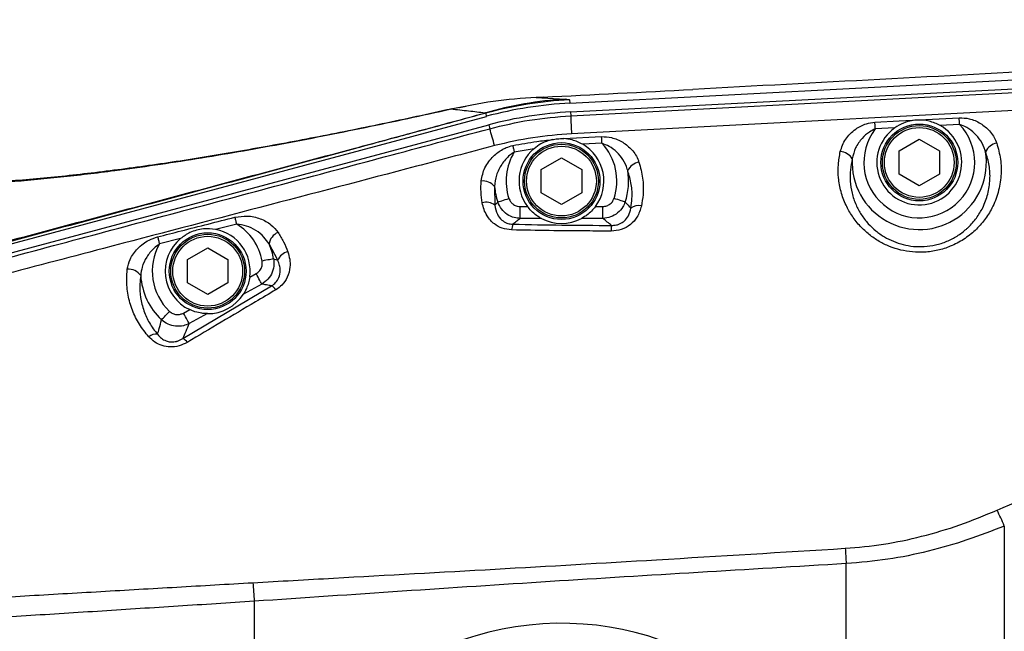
# Model space of a CAD drawing. Extents: x 0 to 8410, y 0 to 5940.
# Tile 75 of 210: x 3493 to 3736, y 4783 to 4935. Entities that reach past the tile are written whole.
import ezdxf

# ---------------------------------------------------------------- set-up
doc = ezdxf.new("R2010")
doc.units = 0
doc.header["$LTSCALE"] = 10
doc.layers.get('0').update_dxf_attribs({"linetype": 'CONTINUOUS'})
doc.styles.add('SLDTEXTSTYLE0', font='TXT', dxfattribs={"width": 0.605})
doc.dimstyles.new('SLDDIMSTYLE1', dxfattribs={"dimtxt": 50, "dimasz": 50, "dimexe": 0, "dimexo": 0.0625, "dimgap": 12.5, "dimtad": 1, "dimdec": 1, "dimrnd": 1e-09, "dimzin": 12, "dimtxsty": 'SLDTEXTSTYLE0', "dimsah": 1, "dimcen": 0.09, "dimazin": 3, "dimtfac": 1, "dimtofl": 0, "dimtmove": 0, "dimatfit": 3, "dimtolj": 1, "dimtzin": 12})
doc.dimstyles.new('SLDDIMSTYLE2', dxfattribs={"dimtxt": 50, "dimasz": 50, "dimexe": 0, "dimexo": 0.0625, "dimgap": 12.5, "dimtad": 1, "dimdec": 0, "dimrnd": 1e-09, "dimzin": 12, "dimtxsty": 'SLDTEXTSTYLE0', "dimsah": 1, "dimcen": 0.09, "dimazin": 3, "dimtfac": 1, "dimtofl": 0, "dimtmove": 0, "dimatfit": 3, "dimtolj": 1, "dimtzin": 12})

# ---------------------------------------------------------------- blocks, each defined once
blk = doc.blocks.new('_D_2')
at = {"color": 7, "linetype": 'CONTINUOUS'}
for p, q in [((3429.39, 5755.52), (5692.74, 5755.52)), ((5677.74, 624.37), (5677.74, 5755.52)), ((3280.76, 624.37), (5692.74, 624.37))]:
    blk.add_line(p, q, dxfattribs=at)
for points in [[(5677.74, 5755.52), (5670.24, 5705.52), (5685.24, 5705.52)], [(5677.74, 624.37), (5685.24, 674.37), (5670.24, 674.37)]]:
    blk.add_solid(points, dxfattribs=at)
at = {"color": 7, "linetype": 'CONTINUOUS', "insert": (5613.29, 3113.56), "char_height": 50, "attachment_point": 1, "rotation": 90, "style": 'SLDTEXTSTYLE0'}
blk.add_mtext('5131', dxfattribs=at)
blk = doc.blocks.new('_D_4')
at = {"color": 7, "linetype": 'CONTINUOUS'}
for p, q in [((1680.76, 4421.35), (1680.76, 5159.48)), ((3855.76, 4731.35), (3855.76, 5159.48)), ((1680.76, 5144.48), (3855.76, 5144.48))]:
    blk.add_line(p, q, dxfattribs=at)
for points in [[(1680.76, 5144.48), (1730.76, 5136.98), (1730.76, 5151.98)], [(3855.76, 5144.48), (3805.76, 5151.98), (3805.76, 5136.98)]]:
    blk.add_solid(points, dxfattribs=at)
at = {"color": 7, "linetype": 'CONTINUOUS', "insert": (2691.87, 5208.93), "char_height": 50, "attachment_point": 1, "style": 'SLDTEXTSTYLE0'}
blk.add_mtext('2175', dxfattribs=at)

msp = doc.modelspace()

# ---------------------------------------------------------------- linework, layer by layer
at = {"color": 7, "linetype": 'CONTINUOUS'}
for p, q in [((3628.86, 4913.93), (3844.55, 4925.23)), ((3629, 4911.76), (3844.66, 4923.06)), ((3620.49, 4915.34), (3620.54, 4915.35)), ((3622.27, 4915.44), (3620.53, 4915.35)), ((3402.15, 4855.44), (3608.22, 4910.66)), ((3402.71, 4853.34), (3608.76, 4908.55)), ((3710.26, 4902.14), (3715.26, 4905.03)), ((3715.26, 4905.03), (3720.26, 4902.14)), ((3621.76, 4897.54), (3626.76, 4900.43)), ((3626.76, 4900.43), (3631.76, 4897.54)), ((3710.26, 4896.37), (3710.26, 4902.14)), ((3720.26, 4902.14), (3720.26, 4896.37)), ((3621.76, 4891.77), (3621.76, 4897.54)), ((3631.76, 4897.54), (3631.76, 4891.77)), ((3715.26, 4893.48), (3710.26, 4896.37)), ((3720.26, 4896.37), (3715.26, 4893.48)), ((3626.76, 4888.88), (3621.76, 4891.77)), ((3631.76, 4891.77), (3626.76, 4888.88)), ((3534.26, 4875.24), (3539.26, 4878.13)), ((3539.26, 4878.13), (3544.26, 4875.24)), ((3534.26, 4869.47), (3534.26, 4875.24)), ((3544.26, 4875.24), (3544.26, 4869.47)), ((3539.26, 4866.58), (3534.26, 4869.47)), ((3544.26, 4869.47), (3539.26, 4866.58))]:
    msp.add_line(p, q, dxfattribs=at)
at = {"color": 8, "linetype": 'CONTINUOUS'}
for p, q in [((3620.49, 4915.34), (3627.69, 4914.92)), ((3628.73, 4914.73), (3628.86, 4913.93)), ((3599.39, 4912.4), (3599.56, 4912.49)), ((3608.22, 4910.66), (3608.1, 4911.46)), ((3629, 4911.76), (3629.05, 4910.79)), ((3608.76, 4908.55), (3609.02, 4907.61)), ((3709.18, 4907.82), (3704.37, 4907.56)), ((3725.22, 4908.66), (3720.4, 4908.41)), ((3627.32, 4905.14), (3636.69, 4905.65)), ((3619.97, 4902.66), (3615.07, 4901.79)), ((3636.78, 4903.99), (3632.01, 4903.74)), ((3610.22, 4893.3), (3610.29, 4888.69)), ((3610.29, 4888.69), (3611, 4889.45)), ((3616.56, 4885.41), (3616.56, 4888.36)), ((3616.56, 4888.36), (3618.35, 4888.36)), ((3635.16, 4888.36), (3636.96, 4888.36)), ((3636.96, 4885.41), (3636.96, 4888.36)), ((3621.79, 4885.41), (3616.56, 4885.41)), ((3636.96, 4885.41), (3631.73, 4885.41)), ((3546.45, 4884.01), (3541.23, 4882.67)), ((3532.56, 4880.44), (3527.34, 4879.09)), ((3556.61, 4875.05), (3554.43, 4879.09)), ((3555.57, 4875.4), (3556.61, 4875.05)), ((3549.66, 4870.91), (3551.22, 4871.75)), ((3533.12, 4855.7), (3555.07, 4868.72)), ((3552.63, 4869.16), (3548.11, 4866.7)), ((3533.26, 4861.99), (3534.82, 4862.84)), ((3539.19, 4861.85), (3534.67, 4859.4)), ((3736.29, 4809.31), (3736.29, 4613.39)), ((3697.18, 4733.76), (3697.18, 4800)), ((3550.76, 4790.69), (3550.76, 4632.02))]:
    msp.add_line(p, q, dxfattribs=at)
at = {"color": 8, "linetype": 'CONTINUOUS', "flags": 128}
for points in [[(3629.05, 4910.79), (3722.83, 4915.7), (3783.77, 4918.9), (3844.72, 4922.09)], [(3844.96, 4917.7), (3784, 4914.49), (3723.06, 4911.28), (3629.26, 4906.35)], [(3704.28, 4909.22), (3710.27, 4909.54), (3725.13, 4910.32)], [(3725.22, 4908.66), (3725.2, 4908.88), (3725.19, 4909.1), (3725.18, 4909.32), (3725.17, 4909.53), (3725.16, 4909.74), (3725.15, 4909.94), (3725.14, 4910.14), (3725.13, 4910.32)], [(3704.37, 4907.56), (3704.36, 4907.78), (3704.35, 4908), (3704.33, 4908.22), (3704.32, 4908.43), (3704.31, 4908.64), (3704.3, 4908.84), (3704.29, 4909.04), (3704.28, 4909.22)], [(3636.78, 4903.99), (3636.77, 4904.21), (3636.76, 4904.43), (3636.75, 4904.64), (3636.74, 4904.86), (3636.73, 4905.06), (3636.71, 4905.27), (3636.7, 4905.46), (3636.69, 4905.65)], [(3614.74, 4903.44), (3614.77, 4903.25), (3614.81, 4903.06), (3614.85, 4902.86), (3614.9, 4902.65), (3614.94, 4902.44), (3614.98, 4902.23), (3615.03, 4902.01), (3615.07, 4901.79)], [(3611, 4889.45), (3611.16, 4889.5), (3611.38, 4889.58), (3611.67, 4889.68), (3612.02, 4889.79), (3612.41, 4889.92), (3612.84, 4890.06), (3613.29, 4890.21), (3613.75, 4890.36)], [(3642.52, 4889.45), (3642.36, 4889.5), (3642.14, 4889.58), (3641.85, 4889.68), (3641.5, 4889.79), (3641.11, 4889.92), (3640.68, 4890.06), (3640.23, 4890.21), (3639.77, 4890.36)], [(3546.45, 4884.01), (3546.39, 4884.24), (3546.34, 4884.47), (3546.28, 4884.69), (3546.22, 4884.91), (3546.17, 4885.12), (3546.11, 4885.33), (3546.06, 4885.53), (3546.01, 4885.72)], [(3526.88, 4880.84), (3526.93, 4880.65), (3526.99, 4880.45), (3527.04, 4880.24), (3527.1, 4880.02), (3527.16, 4879.79), (3527.21, 4879.56), (3527.27, 4879.33), (3527.34, 4879.09)], [(3555.57, 4875.4), (3555.41, 4875.37), (3555.18, 4875.33), (3554.88, 4875.27), (3554.52, 4875.2), (3554.12, 4875.13), (3553.67, 4875.04), (3553.21, 4874.96), (3552.72, 4874.87)], [(3552.63, 4869.16), (3552.56, 4869.27), (3552.46, 4869.47), (3552.31, 4869.73), (3552.14, 4870.06), (3551.93, 4870.43), (3551.71, 4870.85), (3551.46, 4871.29), (3551.22, 4871.75)], [(3527.83, 4860.32), (3527.94, 4860.44), (3528.11, 4860.61), (3528.32, 4860.83), (3528.57, 4861.1), (3528.85, 4861.4), (3529.16, 4861.72), (3529.49, 4862.07), (3529.83, 4862.42)], [(3534.67, 4859.4), (3534.61, 4859.52), (3534.5, 4859.71), (3534.36, 4859.97), (3534.18, 4860.3), (3533.98, 4860.68), (3533.75, 4861.09), (3533.51, 4861.54), (3533.26, 4861.99)], [(3696.95, 4803.79), (3696.98, 4803.34), (3697.01, 4802.88), (3697.04, 4802.41), (3697.07, 4801.93), (3697.09, 4801.45), (3697.12, 4800.97), (3697.15, 4800.49), (3697.18, 4800)], [(3550.44, 4795.29), (3550.48, 4794.75), (3550.52, 4794.2), (3550.56, 4793.63), (3550.6, 4793.05), (3550.64, 4792.47), (3550.68, 4791.88), (3550.72, 4791.28), (3550.76, 4790.69)]]:
    msp.add_lwpolyline(points, dxfattribs=at)
at = {"color": 7, "linetype": 'CONTINUOUS'}
for centre, radius in [((3715.26, 4899.25), 9.5), ((3715.26, 4899.25), 9.13), ((3626.76, 4894.65), 9.5), ((3626.76, 4894.65), 9.13), ((3539.26, 4872.35), 9.5), ((3539.26, 4872.35), 9.13)]:
    msp.add_circle(centre, radius, dxfattribs=at)
at = {"color": 8, "linetype": 'CONTINUOUS'}
for centre in [(3715.26, 4899.25), (3626.76, 4894.65), (3539.26, 4872.35)]:
    msp.add_circle(centre, 8.63, dxfattribs=at)
at = {"color": 7, "linetype": 'CONTINUOUS'}
for centre, radius, start, end in [((3409.39, 4158), 1597.52, 55.72743, 154.20614), ((3634.13, 4813.89), 98, 93, 105), ((3715.26, 4899.25), 10.5, 125.3625, 60.6749), ((3626.76, 4894.65), 10.5, 130.3227, 216.8228), ((3626.76, 4894.65), 10.5, 323.1772, 59.9698), ((3626.76, 4894.65), 10.5, 241.7288, 298.2712), ((3539.26, 4872.35), 10.5, 129.6278, 244.9637), ((3539.26, 4872.35), 10.5, 352.0825, 79.2024), ((3539.26, 4872.35), 10.5, 269.611, 327.4352), ((3626.76, 4711.35), 73.9, 17.648, 342.352)]:
    msp.add_arc(centre, radius, start, end, dxfattribs=at)
at = {"color": 8, "linetype": 'CONTINUOUS'}
for centre, radius, start, end in [((3633.51, 4822.58), 92.53, 93.6032, 106.1445), ((3633.98, 4814.8), 100.08, 93.0084, 104.992), ((3925.74, 4922.41), 296.92, 182.2436, 183.1011), ((3516.43, 4878.85), 96.95, 14.6857, 17.2603), ((3715.26, 4899.25), 13.7, 142.6577, 43.3801), ((3626.76, 4894.65), 13.7, 341.7417, 42.9747), ((3734.98, 4900.37), 3.68, 98.9033, 155.217), ((3626.76, 4894.65), 13.7, 148.5749, 198.2583), ((3695.53, 4898.27), 3.68, 30.9123, 87.1899), ((3715.26, 4899.25), 16.6, 176.8424, 9.2372), ((3646.48, 4895.67), 3.68, 98.6912, 154.8767), ((3626.76, 4894.65), 16.6, 341.7417, 8.9464), ((3607.31, 4890.94), 3.74, 39.0062, 96.1147), ((3626.76, 4894.65), 16.6, 184.6762, 198.2583), ((3608.15, 4885.96), 3.47, 51.9527, 106.6705), ((3645.79, 4885.38), 3.19, 76.5112, 125.8956), ((3539.26, 4872.35), 13.7, 10.5786, 58.3202), ((3618.08, 4882.45), 3.64, 155.2132, 178.2757), ((3652.14, 4882.2), 13.11, 173.506, 179.6988), ((3558.08, 4878.52), 3.7, 112.53, 171.1246), ((3539.26, 4872.35), 13.7, 150.5196, 226.4677), ((3539.26, 4872.35), 16.6, 10.5786, 23.9387), ((3559.81, 4873.78), 3.44, 102.2004, 158.2679), ((3519.7, 4869.19), 3.65, 34.7465, 95.15), ((3539.26, 4872.35), 16.6, 183.738, 226.4677), ((3553.81, 4866.31), 2.72, 31.8864, 62.4246), ((3526.47, 4853.9), 2.86, 82.3913, 128.5807), ((3531.98, 4853.34), 2.62, 32.318, 64.1908), ((3675.35, 4783.75), 66.09, 22.7599, 26.5002)]:
    msp.add_arc(centre, radius, start, end, dxfattribs=at)
at = {"color": 7, "linetype": 'CONTINUOUS'}
for centre, major_axis, ratio, start_param, end_param in [((3645.39, 4923.01), (246.77, 12.78), 0.025924, 4.617125, 4.767204), ((3634.11, 4814.01), (15.65, -98.83), 0.999384, 3.036937, 3.246248)]:
    msp.add_ellipse(centre, major_axis=major_axis, ratio=ratio, start_param=start_param, end_param=end_param, dxfattribs=at)
at = {"color": 8, "linetype": 'CONTINUOUS'}
msp.add_ellipse((3645.39, 4923.01), major_axis=(246.77, 12.78), ratio=0.025924, start_param=4.609965, end_param=4.617125, dxfattribs=at)
at = {"color": 7, "linetype": 'CONTINUOUS'}
for points, knots in [([(3844.45, 4927.12), (3829.02, 4926.31), (3798.15, 4924.69), (3736.41, 4921.43), (3690.11, 4918.97), (3659.24, 4917.33)], [0, 0, 0, 0, 0.2499748, 0.4999625, 1, 1, 1, 1]), ([(3599.56, 4912.49), (3599.19, 4912.41), (3595.94, 4911.68), (3589.87, 4910.36), (3581.38, 4908.56), (3573, 4906.85), (3564.71, 4905.21), (3556.5, 4903.67), (3548.37, 4902.21), (3540.35, 4900.85), (3532.43, 4899.59), (3524.64, 4898.44), (3516.99, 4897.41), (3509.52, 4896.49), (3502.25, 4895.69), (3495.17, 4895.02), (3488.29, 4894.48), (3481.6, 4894.06), (3475.13, 4893.76), (3468.86, 4893.59), (3462.85, 4893.54), (3457.08, 4893.62), (3451.59, 4893.82), (3446.38, 4894.14), (3441.5, 4894.56), (3436.96, 4895.08), (3432.75, 4895.7), (3428.84, 4896.41), (3425.24, 4897.19), (3422.03, 4898.04), (3419.33, 4898.87), (3417.86, 4899.42), (3417.21, 4899.67)], [0, 0, 0, 0, 0.004762, 0.041187, 0.077532, 0.113643, 0.149703, 0.185775, 0.221906, 0.258191, 0.294318, 0.330531, 0.366732, 0.402729, 0.438376, 0.473846, 0.509367, 0.544662, 0.579797, 0.614841, 0.649866, 0.684368, 0.718811, 0.752868, 0.786372, 0.819165, 0.851206, 0.883451, 0.915159, 0.946068, 0.976119, 1, 1, 1, 1]), ([(3603.13, 4913.09), (3602.61, 4913), (3602.02, 4912.91), (3601.45, 4912.78), (3601.39, 4912.77)], [0, 0, 0, 0, 0.892329, 1, 1, 1, 1]), ([(3720.4, 4908.41), (3719.52, 4908.81), (3717.67, 4909.67), (3714.51, 4909.87), (3711.54, 4909.25), (3709.9, 4908.25), (3709.18, 4907.82)], [0, 0, 0, 0, 0.244251, 0.514145, 0.787604, 1, 1, 1, 1]), ([(3624.5, 4904.91), (3623.53, 4904.62), (3621.89, 4904.13), (3620.52, 4903.08), (3619.97, 4902.66)], [0, 0, 0, 0, 0.591809, 1, 1, 1, 1]), ([(3624.5, 4904.91), (3624.91, 4904.98), (3625.84, 4905.16), (3626.79, 4905.15), (3627.32, 4905.14)], [0, 0, 0, 0, 0.443935, 1, 1, 1, 1]), ([(3632.01, 4903.74), (3631.15, 4904.16), (3629.66, 4904.89), (3628.01, 4905.07), (3627.32, 4905.14)], [0, 0, 0, 0, 0.574734, 1, 1, 1, 1]), ([(3621.79, 4885.41), (3621.67, 4885.47), (3621.38, 4885.63), (3620.44, 4886.23), (3619.35, 4887.14), (3618.65, 4888), (3618.35, 4888.36)], [0, 0, 0, 0, 0.14821, 0.389579, 0.744123, 1, 1, 1, 1]), ([(3635.16, 4888.36), (3634.84, 4887.97), (3634.18, 4887.15), (3633.12, 4886.27), (3632.29, 4885.71), (3631.87, 4885.48), (3631.75, 4885.42), (3631.73, 4885.41)], [0, 0, 0, 0, 0.280264, 0.578745, 0.815742, 0.965646, 1, 1, 1, 1]), ([(3541.23, 4882.67), (3540.22, 4882.77), (3538.06, 4882.99), (3534.99, 4882.15), (3533.31, 4880.96), (3532.56, 4880.44)], [0, 0, 0, 0, 0.329411, 0.704498, 1, 1, 1, 1]), ([(3549.66, 4870.91), (3549.57, 4870.41), (3549.38, 4869.38), (3548.89, 4868.11), (3548.43, 4867.23), (3548.19, 4866.82), (3548.12, 4866.72), (3548.11, 4866.7)], [0, 0, 0, 0, 0.282364, 0.58011, 0.815893, 0.966531, 1, 1, 1, 1]), ([(3539.19, 4861.85), (3539.06, 4861.85), (3538.73, 4861.86), (3537.64, 4861.95), (3536.26, 4862.23), (3535.25, 4862.66), (3534.82, 4862.84)], [0, 0, 0, 0, 0.149184, 0.389305, 0.740606, 1, 1, 1, 1])]:
    msp.add_open_spline(points, degree=3, knots=knots, dxfattribs=at)
at = {"color": 8, "linetype": 'CONTINUOUS'}
for points, knots in [([(3620.49, 4915.34), (3616.95, 4915.08), (3609.83, 4914.55), (3602.88, 4913.12), (3599.39, 4912.4)], [0, 0, 0, 0, 0.497655, 1, 1, 1, 1]), ([(3627.69, 4914.92), (3627.99, 4914.9), (3628.58, 4914.85), (3628.68, 4914.77), (3628.73, 4914.73)], [0, 0, 0, 0, 0.4949484, 1, 1, 1, 1]), ([(3599.39, 4912.4), (3595.85, 4911.62), (3588.74, 4910.05), (3578.18, 4907.83), (3567.65, 4905.7), (3557.19, 4903.7), (3546.76, 4901.82), (3536.45, 4900.09), (3526.25, 4898.53), (3514.98, 4896.97), (3502.78, 4895.53), (3491.23, 4894.46), (3481.43, 4893.78), (3473.2, 4893.4), (3465.22, 4893.2), (3457.5, 4893.21), (3449.93, 4893.44), (3442.56, 4893.9), (3435.49, 4894.61), (3428.85, 4895.57), (3422.71, 4896.79), (3417.08, 4898.24), (3413.87, 4899.4), (3412.27, 4899.98)], [0, 0, 0, 0, 0.044615, 0.089442, 0.13427, 0.179813, 0.225355, 0.271633, 0.31791, 0.364426, 0.428457, 0.492486, 0.535899, 0.579312, 0.623414, 0.667516, 0.711852, 0.759362, 0.806904, 0.854411, 0.90293, 0.951489, 1, 1, 1, 1]), ([(3607.78, 4911.46), (3606.48, 4911.62), (3603.89, 4911.96), (3600.89, 4912.25), (3599.39, 4912.4)], [0, 0, 0, 0, 0.499827, 1, 1, 1, 1]), ([(3401.84, 4856.37), (3416.33, 4860.22), (3445.32, 4867.93), (3483.96, 4878.23), (3517.77, 4887.26), (3546.75, 4895.02), (3571.41, 4901.64), (3591.76, 4907.12), (3602.44, 4910.01), (3607.78, 4911.46)], [0, 0, 0, 0, 0.210907, 0.421812, 0.56247, 0.70313, 0.843776, 0.921872, 1, 1, 1, 1]), ([(3608.1, 4911.46), (3602.73, 4910.01), (3591.98, 4907.09), (3571.58, 4901.56), (3546.9, 4894.9), (3517.95, 4887.1), (3484.15, 4878.01), (3445.51, 4867.62), (3416.52, 4859.83), (3402.02, 4855.93)], [0, 0, 0, 0, 0.078527, 0.157096, 0.297526, 0.437969, 0.578413, 0.789206, 1, 1, 1, 1]), ([(3608.1, 4911.46), (3608.13, 4911.48), (3608.21, 4911.5), (3608.21, 4911.52), (3608.1, 4911.51), (3607.94, 4911.49), (3607.82, 4911.46), (3607.78, 4911.46)], [0, 0, 0, 0, 0.213653, 0.429317, 0.617183, 0.887581, 1, 1, 1, 1]), ([(3609.02, 4907.61), (3612.29, 4908.4), (3618.89, 4909.99), (3625.65, 4910.52), (3629.05, 4910.79)], [0, 0, 0, 0, 0.497245, 1, 1, 1, 1]), ([(3725.13, 4910.32), (3725.96, 4910.28), (3727.85, 4910.19), (3730.5, 4908.99), (3732.85, 4907.05), (3733.98, 4905.23), (3734.37, 4904.14), (3734.41, 4904.01)], [0, 0, 0, 0, 0.193497, 0.436842, 0.68381, 0.963426, 1, 1, 1, 1]), ([(3402.97, 4852.38), (3411.56, 4854.68), (3428.73, 4859.27), (3463.07, 4868.48), (3505.99, 4879.99), (3548.92, 4891.5), (3583.26, 4900.71), (3600.43, 4905.31), (3609.02, 4907.61)], [0, 0, 0, 0, 0.124991, 0.2499862, 0.4999889, 0.7499939, 0.8749968, 1, 1, 1, 1]), ([(3695.71, 4901.95), (3696.07, 4903.01), (3696.61, 4904.59), (3698.13, 4906.38), (3699.76, 4907.76), (3701.84, 4908.87), (3703.57, 4909.12), (3704.28, 4909.22)], [0, 0, 0, 0, 0.299022, 0.448447, 0.597797, 0.832951, 1, 1, 1, 1]), ([(3704.37, 4907.56), (3703.87, 4907.31), (3702.66, 4906.71), (3700.93, 4905.13), (3699.36, 4902.9), (3698.91, 4901.07), (3698.69, 4900.17)], [0, 0, 0, 0, 0.167223, 0.405944, 0.704366, 1, 1, 1, 1]), ([(3731.64, 4901.92), (3731.61, 4902.02), (3731.35, 4902.96), (3730.59, 4904.58), (3729, 4906.49), (3727.19, 4907.9), (3725.82, 4908.43), (3725.22, 4908.66)], [0, 0, 0, 0, 0.03592, 0.312255, 0.559379, 0.806, 1, 1, 1, 1]), ([(3629.26, 4906.35), (3626.06, 4906.11), (3619.64, 4905.61), (3613.37, 4904.16), (3610.21, 4903.43)], [0, 0, 0, 0, 0.497452, 1, 1, 1, 1]), ([(3614.74, 4903.44), (3616.7, 4903.8), (3619.94, 4904.4), (3623.22, 4904.76), (3624.5, 4904.91)], [0, 0, 0, 0, 0.607722, 1, 1, 1, 1]), ([(3636.69, 4905.65), (3637.52, 4905.61), (3639.39, 4905.51), (3642.01, 4904.32), (3644.35, 4902.39), (3645.49, 4900.56), (3645.88, 4899.45), (3645.93, 4899.31)], [0, 0, 0, 0, 0.191868, 0.433564, 0.679018, 0.957968, 1, 1, 1, 1]), ([(3610.21, 4903.43), (3603.77, 4901.71), (3571.55, 4893.16), (3520.99, 4879.99), (3467.78, 4865.95), (3431.21, 4856.27), (3412.96, 4851.3), (3403.83, 4848.81)], [0, 0, 0, 0, 0.093685, 0.468418, 0.734207, 0.867105, 1, 1, 1, 1]), ([(3606.91, 4894.67), (3607.13, 4895.78), (3607.45, 4897.45), (3608.73, 4899.49), (3610.13, 4901.1), (3611.66, 4902.23), (3613.31, 4903.05), (3614.18, 4903.29), (3614.74, 4903.44)], [0, 0, 0, 0, 0.2920892, 0.4385577, 0.5849743, 0.8003615, 0.8714098, 1, 1, 1, 1]), ([(3643.15, 4897.23), (3643.12, 4897.36), (3642.86, 4898.31), (3642.1, 4899.94), (3640.52, 4901.84), (3638.74, 4903.24), (3637.38, 4903.76), (3636.78, 4903.99)], [0, 0, 0, 0, 0.041345, 0.31732, 0.563085, 0.808004, 1, 1, 1, 1]), ([(3734.41, 4904.01), (3734.78, 4902.69), (3735.51, 4900.06), (3735.59, 4895.94), (3734.9, 4891.84), (3733.47, 4888.16), (3731.49, 4885), (3729.15, 4882.37), (3726.29, 4880.14), (3723.14, 4878.48), (3719.85, 4877.44), (3716.67, 4876.98), (3713.57, 4877.04), (3710.65, 4877.52), (3707.87, 4878.42), (3705.24, 4879.71), (3702.82, 4881.37), (3700.57, 4883.46), (3698.63, 4885.9), (3696.99, 4888.8), (3695.82, 4892.01), (3695.22, 4895.4), (3695.14, 4898.74), (3695.52, 4900.88), (3695.71, 4901.95)], [0, 0, 0, 0, 0.058591, 0.11718, 0.175788, 0.234353, 0.280298, 0.326209, 0.372376, 0.418496, 0.458512, 0.498513, 0.534599, 0.57069, 0.60656, 0.642449, 0.681031, 0.719631, 0.763183, 0.806758, 0.856758, 0.906776, 0.95339, 1, 1, 1, 1]), ([(3615.07, 4901.79), (3614.7, 4901.55), (3613.48, 4900.73), (3611.87, 4898.82), (3610.52, 4896.16), (3610.32, 4894.25), (3610.22, 4893.3)], [0, 0, 0, 0, 0.12836, 0.418762, 0.712075, 1, 1, 1, 1]), ([(3698.69, 4900.17), (3698.5, 4899.26), (3698.12, 4897.44), (3698.11, 4894.59), (3698.55, 4891.66), (3699.49, 4888.87), (3700.86, 4886.32), (3702.5, 4884.17), (3704.44, 4882.31), (3706.54, 4880.84), (3708.84, 4879.68), (3711.26, 4878.88), (3713.83, 4878.43), (3716.54, 4878.38), (3719.34, 4878.79), (3722.11, 4879.67), (3724.69, 4881.01), (3726.39, 4882.29), (3727.99, 4883.77), (3729.48, 4885.49), (3731.15, 4888.25), (3732.34, 4891.47), (3732.84, 4895), (3732.68, 4898.55), (3731.99, 4900.78), (3731.64, 4901.92)], [0, 0, 0, 0, 0.046503, 0.09378, 0.1437, 0.194676, 0.238013, 0.282256, 0.320343, 0.359291, 0.39436, 0.430348, 0.465333, 0.501437, 0.540079, 0.580268, 0.620426, 0.66197, 0.671887, 0.717227, 0.763899, 0.821993, 0.882025, 0.940234, 1, 1, 1, 1]), ([(3645.93, 4899.31), (3646.28, 4898.01), (3646.99, 4895.38), (3647.08, 4891.7), (3646.69, 4889.41), (3646.53, 4888.48)], [0, 0, 0, 0, 0.3679287, 0.746438, 1, 1, 1, 1]), ([(3643.92, 4887.97), (3644.04, 4888.76), (3644.32, 4890.72), (3644.16, 4893.87), (3643.49, 4896.1), (3643.15, 4897.23)], [0, 0, 0, 0, 0.253977, 0.622054, 1, 1, 1, 1]), ([(3607.16, 4889.28), (3607.03, 4890.17), (3606.77, 4891.95), (3606.87, 4893.76), (3606.91, 4894.67)], [0, 0, 0, 0, 0.496993, 1, 1, 1, 1]), ([(3613.75, 4890.36), (3613.88, 4890.06), (3614.15, 4889.46), (3614.89, 4888.8), (3615.73, 4888.42), (3616.31, 4888.38), (3616.56, 4888.36)], [0, 0, 0, 0, 0.2646833, 0.5294271, 0.7940997, 1, 1, 1, 1]), ([(3636.96, 4888.36), (3637.3, 4888.39), (3637.98, 4888.46), (3638.87, 4888.97), (3639.48, 4889.64), (3639.68, 4890.16), (3639.77, 4890.36)], [0, 0, 0, 0, 0.275238, 0.550775, 0.819534, 1, 1, 1, 1]), ([(3614.44, 4882.56), (3613.64, 4882.65), (3612.06, 4882.84), (3609.9, 4884.09), (3608.44, 4885.77), (3607.54, 4887.61), (3607.29, 4888.73), (3607.16, 4889.28)], [0, 0, 0, 0, 0.201525, 0.401042, 0.661788, 0.830795, 1, 1, 1, 1]), ([(3610.29, 4888.69), (3610.43, 4887.92), (3610.66, 4886.59), (3611.8, 4885.07), (3613.09, 4884.26), (3614.11, 4884.01), (3614.64, 4883.98), (3614.77, 4883.98)], [0, 0, 0, 0, 0.364834, 0.629493, 0.818091, 0.955777, 1, 1, 1, 1]), ([(3616.56, 4885.41), (3616.07, 4885.45), (3614.93, 4885.55), (3613.28, 4886.34), (3611.81, 4887.67), (3611.27, 4888.86), (3611, 4889.45)], [0, 0, 0, 0, 0.204014, 0.468338, 0.734229, 1, 1, 1, 1]), ([(3642.52, 4889.45), (3642.35, 4889.04), (3641.92, 4888.03), (3640.71, 4886.68), (3638.96, 4885.64), (3637.62, 4885.48), (3636.96, 4885.41)], [0, 0, 0, 0, 0.1811074, 0.4511848, 0.7269279, 1, 1, 1, 1]), ([(3646.53, 4888.48), (3646.24, 4887.53), (3645.72, 4885.84), (3643.92, 4883.8), (3641.64, 4882.48), (3639.89, 4882.34), (3639.03, 4882.27)], [0, 0, 0, 0, 0.302106, 0.537743, 0.774458, 1, 1, 1, 1]), ([(3639.12, 4883.68), (3639.54, 4883.69), (3640.12, 4883.71), (3641.13, 4884), (3641.8, 4884.35), (3642.67, 4885.06), (3643.54, 4886.18), (3643.78, 4887.31), (3643.92, 4887.97)], [0, 0, 0, 0, 0.155572, 0.213245, 0.39388, 0.437077, 0.673703, 1, 1, 1, 1]), ([(3642.52, 4889.45), (3642.85, 4889.09), (3643.32, 4888.59), (3643.79, 4888.11), (3643.92, 4887.97)], [0, 0, 0, 0, 0.712794, 1, 1, 1, 1]), ([(3526.88, 4880.84), (3528.82, 4881.34), (3535.2, 4882.97), (3541.57, 4884.59), (3546.01, 4885.72)], [0, 0, 0, 0, 0.303925, 1, 1, 1, 1]), ([(3546.01, 4885.72), (3547.03, 4885.87), (3549.18, 4886.19), (3552.31, 4885.45), (3554.96, 4884.02), (3556.12, 4882.6), (3556.66, 4881.93)], [0, 0, 0, 0, 0.2367647, 0.499907, 0.765331, 1, 1, 1, 1]), ([(3616.56, 4885.41), (3616.27, 4885.18), (3615.67, 4884.7), (3615.08, 4884.22), (3614.77, 4883.98)], [0, 0, 0, 0, 0.482477, 1, 1, 1, 1]), ([(3639.12, 4883.68), (3638.78, 4883.95), (3638.07, 4884.53), (3637.34, 4885.11), (3636.96, 4885.41)], [0, 0, 0, 0, 0.47915, 1, 1, 1, 1]), ([(3554.43, 4879.09), (3554.03, 4879.68), (3553.17, 4880.96), (3551.24, 4882.49), (3548.94, 4883.62), (3547.26, 4883.88), (3546.45, 4884.01)], [0, 0, 0, 0, 0.2289503, 0.4917494, 0.757845, 1, 1, 1, 1]), ([(3614.77, 4883.98), (3618.81, 4883.89), (3626.89, 4883.73), (3635.04, 4883.7), (3639.12, 4883.68)], [0, 0, 0, 0, 0.498803, 1, 1, 1, 1]), ([(3519.37, 4872.82), (3519.55, 4873.65), (3519.95, 4875.48), (3521.5, 4877.61), (3523.24, 4879.13), (3524.87, 4880.17), (3526.17, 4880.6), (3526.88, 4880.84)], [0, 0, 0, 0, 0.240804, 0.532461, 0.676527, 0.820475, 1, 1, 1, 1]), ([(3556.66, 4881.93), (3557.14, 4881.17), (3558.1, 4879.65), (3558.75, 4877.98), (3559.08, 4877.14)], [0, 0, 0, 0, 0.497141, 1, 1, 1, 1]), ([(3639.03, 4882.27), (3637.04, 4882.28), (3631.93, 4882.31), (3623.71, 4882.36), (3617.53, 4882.49), (3614.44, 4882.56)], [0, 0, 0, 0, 0.243199, 0.621066, 1, 1, 1, 1]), ([(3527.34, 4879.09), (3526.85, 4878.74), (3525.61, 4877.82), (3524.08, 4875.87), (3522.97, 4873.55), (3522.78, 4871.97), (3522.7, 4871.27)], [0, 0, 0, 0, 0.184103, 0.476137, 0.765643, 1, 1, 1, 1]), ([(3559.08, 4877.14), (3559.26, 4876.53), (3559.62, 4875.31), (3559.68, 4873.17), (3559.14, 4870.95), (3557.86, 4868.97), (3556.65, 4868.12), (3556.12, 4867.75)], [0, 0, 0, 0, 0.188981, 0.37767, 0.628679, 0.836634, 1, 1, 1, 1]), ([(3551.22, 4871.75), (3551.5, 4871.94), (3552.06, 4872.32), (3552.6, 4873.2), (3552.82, 4874.09), (3552.75, 4874.64), (3552.72, 4874.87)], [0, 0, 0, 0, 0.274103, 0.548468, 0.816077, 1, 1, 1, 1]), ([(3555.57, 4875.4), (3555.62, 4874.95), (3555.74, 4873.84), (3555.31, 4872.07), (3554.27, 4870.31), (3553.17, 4869.54), (3552.63, 4869.16)], [0, 0, 0, 0, 0.1845464, 0.4534942, 0.7280622, 1, 1, 1, 1]), ([(3555.07, 4868.72), (3555.42, 4868.98), (3556.24, 4869.56), (3557.03, 4870.93), (3557.26, 4872.4), (3557.09, 4873.83), (3556.77, 4874.64), (3556.61, 4875.05)], [0, 0, 0, 0, 0.146862, 0.342304, 0.595037, 0.794952, 1, 1, 1, 1]), ([(3524.69, 4856.14), (3523.87, 4857.14), (3522.21, 4859.19), (3520.53, 4862.69), (3519.46, 4866.45), (3519.13, 4869.87), (3519.31, 4872.02), (3519.37, 4872.82)], [0, 0, 0, 0, 0.208297, 0.422085, 0.640911, 0.86483, 1, 1, 1, 1]), ([(3522.7, 4871.27), (3522.62, 4870.58), (3522.4, 4868.77), (3522.58, 4865.82), (3523.38, 4862.57), (3524.74, 4859.48), (3526.14, 4857.66), (3526.85, 4856.74)], [0, 0, 0, 0, 0.134631, 0.35393, 0.577882, 0.786442, 1, 1, 1, 1]), ([(3555.07, 4868.72), (3554.64, 4868.8), (3553.83, 4868.95), (3553.01, 4869.09), (3552.63, 4869.16)], [0, 0, 0, 0, 0.526908, 1, 1, 1, 1]), ([(3556.12, 4867.75), (3554.44, 4866.75), (3547.11, 4862.42), (3539.82, 4858.08), (3534.2, 4854.74)], [0, 0, 0, 0, 0.230138, 1, 1, 1, 1]), ([(3529.83, 4862.42), (3530.08, 4862.22), (3530.6, 4861.82), (3531.57, 4861.59), (3532.49, 4861.65), (3533.02, 4861.89), (3533.26, 4861.99)], [0, 0, 0, 0, 0.263495, 0.527135, 0.790595, 1, 1, 1, 1]), ([(3526.85, 4856.74), (3526.99, 4857.21), (3527.33, 4858.37), (3527.64, 4859.6), (3527.83, 4860.32)], [0, 0, 0, 0, 0.405907, 1, 1, 1, 1]), ([(3534.67, 4859.4), (3534.2, 4859.2), (3533.15, 4858.74), (3531.31, 4858.66), (3529.39, 4859.13), (3528.35, 4859.92), (3527.83, 4860.32)], [0, 0, 0, 0, 0.207473, 0.470603, 0.735359, 1, 1, 1, 1]), ([(3534.67, 4859.4), (3534.39, 4858.73), (3533.86, 4857.49), (3533.35, 4856.26), (3533.12, 4855.7)], [0, 0, 0, 0, 0.539127, 1, 1, 1, 1]), ([(3534.2, 4854.74), (3533.54, 4854.41), (3532.23, 4853.75), (3530, 4853.49), (3527.93, 4853.87), (3526.1, 4854.77), (3525.17, 4855.67), (3524.69, 4856.14)], [0, 0, 0, 0, 0.201866, 0.405073, 0.594354, 0.788709, 1, 1, 1, 1]), ([(3526.85, 4856.74), (3527.15, 4856.39), (3527.71, 4855.76), (3528.82, 4855.12), (3529.73, 4854.89), (3530.59, 4854.83), (3531.2, 4854.9), (3532.18, 4855.17), (3532.69, 4855.46), (3533.12, 4855.7)], [0, 0, 0, 0, 0.229544, 0.426921, 0.570258, 0.607666, 0.766623, 0.79918, 1, 1, 1, 1]), ([(3734.49, 4813.23), (3742.74, 4816.8), (3759.25, 4823.93), (3792.52, 4837.58), (3817.71, 4847.2), (3834.51, 4853.62)], [0, 0, 0, 0, 0.249915, 0.499885, 1, 1, 1, 1]), ([(3696.95, 4803.79), (3700.12, 4804.07), (3706.48, 4804.64), (3715.96, 4806.67), (3725.37, 4809.46), (3731.44, 4811.97), (3734.49, 4813.23)], [0, 0, 0, 0, 0.243883, 0.490363, 0.744138, 1, 1, 1, 1]), ([(3736.29, 4809.31), (3733.23, 4808.12), (3727.1, 4805.71), (3717.45, 4802.96), (3707.47, 4800.88), (3700.62, 4800.29), (3697.18, 4800)], [0, 0, 0, 0, 0.245202, 0.491999, 0.744751, 1, 1, 1, 1]), ([(3550.44, 4795.29), (3557.1, 4795.67), (3577.06, 4796.81), (3610.35, 4798.62), (3652.53, 4801.08), (3681.4, 4802.84), (3696.95, 4803.79)], [0, 0, 0, 0, 0.136278, 0.408829, 0.681382, 1, 1, 1, 1]), ([(3697.18, 4800), (3672.77, 4798.56), (3623.95, 4795.67), (3575.16, 4792.35), (3550.76, 4790.69)], [0, 0, 0, 0, 0.499995, 1, 1, 1, 1]), ([(3475.32, 4790.92), (3481.57, 4791.29), (3494.05, 4792.03), (3512.82, 4793.12), (3531.62, 4794.21), (3544.17, 4794.93), (3550.44, 4795.29)], [0, 0, 0, 0, 0.24974, 0.499585, 0.74974, 1, 1, 1, 1]), ([(3550.76, 4790.69), (3544.49, 4790.28), (3531.95, 4789.47), (3513.13, 4788.27), (3494.32, 4787.07), (3481.79, 4786.29), (3475.53, 4785.89)], [0, 0, 0, 0, 0.249728, 0.499563, 0.749726, 1, 1, 1, 1])]:
    msp.add_open_spline(points, degree=3, knots=knots, dxfattribs=at)

# ---------------------------------------------------------------- dimensions: what is measured, and where the dimension line sits
at = {"color": 7, "linetype": 'CONTINUOUS'}
dim = msp.add_linear_dim(base=(5677.74, 5755.52), p1=(3260.76, 624.37), p2=(3409.39, 5755.52), angle=90, dimstyle='SLDDIMSTYLE2', dxfattribs=at)
dim.commit()
dim.dimension.update_dxf_attribs({"geometry": '_D_2', "text_midpoint": (5677.74, 3189.95), "dimtype": 160})
dim = msp.add_linear_dim(base=(3855.76, 5144.48), p1=(1680.76, 4401.35), p2=(3855.76, 4711.35), dimstyle='SLDDIMSTYLE1', dxfattribs=at)
dim.commit()
dim.dimension.update_dxf_attribs({"geometry": '_D_4', "text_midpoint": (2768.26, 5144.48), "dimtype": 160})

doc.saveas('drawing.dxf')
